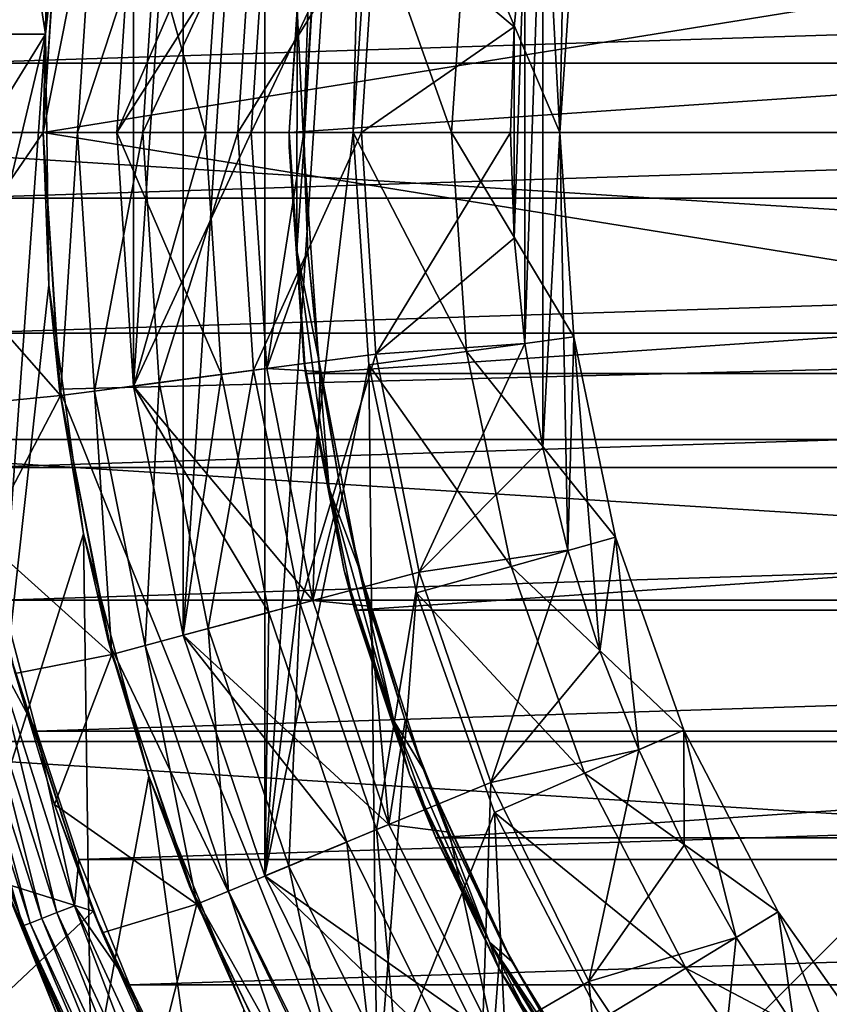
# Model space of a CAD drawing. Header units: metres. Extents: x -25 to 31, y -154 to 31.
# Tile 65 of 110: x -20.74 to -12.51, y -8.86 to 1.15. Entities that reach past the tile are written whole.
import ezdxf

# ---------------------------------------------------------------- set-up
doc = ezdxf.new("R2010")
doc.units = ezdxf.units.M
doc.layers.add('solid_FIT-WB-M-WASTE', color=7, linetype='CONTINUOUS')

msp = doc.modelspace()

# ---------------------------------------------------------------- linework, layer by layer
at = {"layer": 'solid_FIT-WB-M-WASTE'}
for points in [[(-17.104002, 9.875, 125), (-18.246613, -7.558016, 125), (-18.246613, 7.558016, 125)], [(-17.35, 0, 125), (-18.246613, -7.558016, 125), (-17.104002, 9.875, 125)], [(-17.188391, 2.362575, 125), (-17.35, 0, 125), (-17.104002, 9.875, 125)], [(-20.374016, 8.942147, 131.972137), (-20.475595, 1, 129.050003), (-21.315308, 6.381236, 131.029907)], [(-20.201845, 3.48359, 129.963791), (-20.475595, 1, 129.050003), (-20.374016, 8.942147, 131.972137)], [(-18.246613, 7.558016, 125), (-18.246613, -7.558016, 125), (-19.077028, -5.111698, 125)], [(-18.246613, 7.558016, 125), (-19.077028, -5.111698, 125), (-19.077028, 5.111698, 125)], [(-21.315308, 6.381236, 131.029907), (-20.475595, 1, 129.050003), (-22.227516, 1, 129.050003)], [(-19.077028, 5.111698, 125), (-19.077028, -5.111698, 125), (-19.581034, -2.577906, 125)], [(-19.077028, 5.111698, 125), (-19.581034, -2.577906, 125), (-19.581034, 2.577906, 125)], [(-15.25, 0, 136.5), (-15.167103, 4.245184, 136.5), (-15.421281, 3.201035, 136.5)], [(-15.107949, 2.076625, 136.5), (-15.167103, 4.245184, 136.5), (-15.25, 0, 136.5)], [(-20.201845, 3.48359, 129.963791), (-20.333029, 2.611134, 155.550003), (-20.475595, 1, 129.050003)], [(24.9, 0, -5), (-24.9, 0, -5), (-24.703638, 3.12095, -5)], [(24.9, 0, -5), (-24.703638, 3.12095, -5), (24.70364, 3.120938, -5)], [(-15.603292, -2.144719, 136.5), (-15.421281, 3.201035, 136.5), (-15.603703, 2.141728, 136.5)], [(-15.420664, -3.204005, 136.5), (-15.421281, 3.201035, 136.5), (-15.603292, -2.144719, 136.5)], [(-15.25, 0, 136.5), (-15.421281, 3.201035, 136.5), (-15.420664, -3.204005, 136.5)], [(-20.3246, 2.675932, 125), (-21.330473, 2.694604, 125), (-21.5, 0, 125)], [(-20.5, 0.000184, 125), (-20.3246, 2.675932, 125), (-21.5, 0, 125)], [(-19.978094, 2.63025, 127.504517), (-20.3246, 2.675932, 125), (-20.5, 0.000184, 125)], [(-20.150494, 0.000091, 127.504517), (-19.978094, 2.63025, 127.504517), (-20.5, 0.000184, 125)], [(-20.333029, 2.611134, 155.550003), (-20.5, 0, 155.550003), (-20.475595, 1, 129.050003)], [(-6.5, 2.257359, 155.550003), (-20.5, 0, 155.550003), (-20.333029, 2.611134, 155.550003)], [(-19.320206, 2.543634, 129.947311), (-19.978094, 2.63025, 127.504517), (-20.150494, 0.000091, 127.504517)], [(-19.486929, 0.000088, 129.947311), (-19.320206, 2.543634, 129.947311), (-20.150494, 0.000091, 127.504517)], [(-19.75, 0, 124), (-19.581041, 2.577858, 124), (-19.749998, 0, 125)], [(-18.688744, 2.460359, 123.099998), (-19.581041, 2.577858, 124), (-19.75, 0, 124)], [(-19.581041, 2.577844, 119), (-19.581043, 2.57784, 121), (-19.75, -0.000005, 121)], [(-19.75, 0.000005, 119), (-19.581041, 2.577844, 119), (-19.75, -0.000005, 121)], [(-18.227715, 2.399704, 119), (-19.581041, 2.577844, 119), (-19.75, 0.000005, 119)], [(-19.75, -0.000005, 121), (-19.581043, 2.57784, 121), (-18.85, 0.000003, 121)], [(-19.581034, 2.577906, 125), (-19.581034, -2.577906, 125), (-19.749998, 0, 125)], [(-19.581041, 2.577858, 124), (-19.581034, 2.577906, 125), (-19.749998, 0, 125)], [(-19.581043, 2.57784, 121), (-18.688745, 2.460341, 121), (-18.85, 0.000003, 121)], [(-18.361673, 2.417437, 132.286728), (-19.320206, 2.543634, 129.947311), (-19.486929, 0.000088, 129.947311)], [(-18.85, 0, 123.099998), (-18.688744, 2.460359, 123.099998), (-19.75, 0, 124)], [(-18.520126, 0.000083, 132.286728), (-18.361673, 2.417437, 132.286728), (-19.486929, 0.000088, 129.947311)], [(-18.688745, 2.460341, 121), (-18.688744, 2.460359, 123.099998), (-18.85, 0, 123.099998)], [(-18.85, 0.000003, 121), (-18.688745, 2.460341, 121), (-18.85, 0, 123.099998)], [(-17.117851, 2.25368, 134.485275), (-18.361673, 2.417437, 132.286728), (-18.520126, 0.000083, 132.286728)], [(17.832354, 2.450938, 92.5), (-18, 0, 92.5), (18, 0, 92.5)], [(17.832354, 2.450938, 92.5), (-17.832355, 2.45093, 92.5), (-18, 0, 92.5)], [(-17.832355, 2.45093, 92.5), (-17.833221, 2.444631, 112), (-18, 0, 112)], [(-17.832355, 2.45093, 92.5), (-18, 0, 112), (-18, 0, 92.5)], [(-18, 0, 112), (-17.833221, 2.444631, 112), (-17.918055, 1.252394, 112.273865)], [(-18.385, -0.000001, 119), (-18.227715, 2.399704, 119), (-19.75, 0.000005, 119)], [(-17.808384, 1.218176, 118.073357), (-18.227715, 2.399704, 119), (-18.385, -0.000001, 119)], [(-17.188387, 2.362593, 126), (-17.35, 0, 126), (-17.188391, 2.362575, 125)], [(-17.188387, 2.362593, 126), (-16.35, 0, 127), (-17.35, 0, 126)], [(-17.35, 0, 126), (-17.35, 0, 125), (-17.188391, 2.362575, 125)], [(-17.188387, 2.362593, 126), (-16.197702, 2.226418, 127), (-16.35, 0, 127)], [(-6.5, -2.257359, 155.550003), (-20.5, 0, 155.550003), (-6.5, 2.257359, 155.550003)], [(-17.26557, 0.000078, 134.485275), (-17.117851, 2.25368, 134.485275), (-18.520126, 0.000083, 132.286728)], [(-15.713379, 1.073425, 136.5), (-17.117851, 2.25368, 134.485275), (-17.26557, 0.000078, 134.485275)], [(-15.713379, 1.073425, 136.5), (-15.603703, 2.141728, 136.5), (-17.117851, 2.25368, 134.485275)], [(-16.197702, 2.226418, 133), (-15.25, 0, 134.100006), (-16.35, 0, 133)], [(-16.197702, 2.226418, 127), (-16.197702, 2.226418, 133), (-16.35, 0, 133)], [(-16.35, 0, 127), (-16.197702, 2.226418, 127), (-16.35, 0, 133)], [(-16.197702, 2.226418, 133), (-15.107949, 2.076622, 134.100006), (-15.25, 0, 134.100006)], [(-17.918055, 1.252394, 112.273865), (-17.714338, 2.196518, 112.526779), (-17.849398, -0.146618, 112.526779)], [(-17.714338, 2.196518, 112.526779), (-17.808384, 1.218176, 118.073357), (-17.85, 0, 118.073357)], [(-17.849398, -0.146618, 112.526779), (-17.714338, 2.196518, 112.526779), (-17.85, 0, 118.073357)], [(-15.713179, -1.076355, 136.5), (-15.603703, 2.141728, 136.5), (-15.713379, 1.073425, 136.5)], [(-15.603292, -2.144719, 136.5), (-15.603703, 2.141728, 136.5), (-15.713179, -1.076355, 136.5)], [(-21.4384, 0.705319, 158.550003), (21.34918, 2.07724, 158.550003), (-21.349173, 2.077332, 158.550003)], [(-21.4384, 0.705319, 158.550003), (21.438404, 0.705222, 158.550003), (21.34918, 2.07724, 158.550003)], [(-15.107949, 2.076622, 134.100006), (-15.107949, 2.076625, 136.5), (-15.25, 0, 136.5)], [(-15.107949, 2.076622, 134.100006), (-15.25, 0, 136.5), (-15.25, 0, 134.100006)], [(-17.85, 0, 118.073357), (-17.808384, 1.218176, 118.073357), (-18.385, -0.000001, 119)], [(-18, 0, 112), (-17.918055, 1.252394, 112.273865), (-17.92186, -1.196691, 112.273865)], [(-17.92186, -1.196691, 112.273865), (-17.918055, 1.252394, 112.273865), (-17.849398, -0.146618, 112.526779)], [(-15.75, -0.001468, 136.5), (-15.713379, 1.073425, 136.5), (-17.26557, 0.000078, 134.485275)], [(-15.713179, -1.076355, 136.5), (-15.713379, 1.073425, 136.5), (-15.75, -0.001468, 136.5)], [(-22.18001, -1.76342, 129.050003), (-22.227516, 1, 129.050003), (-20.475595, 1, 129.050003)], [(-21.790298, -4.49948, 129.050003), (-22.18001, -1.76342, 129.050003), (-20.475595, 1, 129.050003)], [(-21.064461, -7.16595, 129.050003), (-21.790298, -4.49948, 129.050003), (-20.475595, 1, 129.050003)], [(-21.064461, -7.16595, 129.050003), (-20.475595, 1, 129.050003), (-20.441135, -1.552401, 129.050003)], [(-20.5, 0, 155.550003), (-20.441135, -1.552401, 129.050003), (-20.475595, 1, 129.050003)], [(-21.439543, -0.669664, 158.550003), (21.438404, 0.705222, 158.550003), (-21.4384, 0.705319, 158.550003)], [(-21.439543, -0.669664, 158.550003), (21.439541, -0.66977, 158.550003), (21.438404, 0.705222, 158.550003)], [(24.703638, -3.12095, -5), (-24.9, 0, -5), (24.9, 0, -5)], [(-24.70364, -3.120938, -5), (-24.9, 0, -5), (24.703638, -3.12095, -5)], [(-20.5, 0.000184, 125), (-21.5, 0, 125), (-21.455042, -1.389619, 125)], [(-20.324648, -2.675567, 125), (-20.5, 0.000184, 125), (-21.455042, -1.389619, 125)], [(-20.150494, 0.000091, 127.504517), (-20.5, 0.000184, 125), (-20.324648, -2.675567, 125)], [(-19.978117, -2.63007, 127.504517), (-20.150494, 0.000091, 127.504517), (-20.324648, -2.675567, 125)], [(-19.486929, 0.000088, 129.947311), (-20.150494, 0.000091, 127.504517), (-19.978117, -2.63007, 127.504517)], [(-19.320229, -2.543461, 129.947311), (-19.486929, 0.000088, 129.947311), (-19.978117, -2.63007, 127.504517)], [(-19.75, 0.000005, 119), (-19.75, -0.000005, 121), (-19.581041, -2.577844, 121)], [(-19.581043, -2.57784, 119), (-19.75, 0.000005, 119), (-19.581041, -2.577844, 121)], [(-18.385, -0.000001, 119), (-19.75, 0.000005, 119), (-19.581043, -2.57784, 119)], [(-19.75, -0.000005, 121), (-18.85, 0.000003, 121), (-18.688745, -2.46034, 121)], [(-18.520126, 0.000083, 132.286728), (-19.486929, 0.000088, 129.947311), (-19.320229, -2.543461, 129.947311)], [(-18.361694, -2.417272, 132.286728), (-18.520126, 0.000083, 132.286728), (-19.320229, -2.543461, 129.947311)], [(-18.85, 0.000003, 121), (-18.85, 0, 123.099998), (-18.688744, -2.460359, 123.099998)], [(-18.688745, -2.46034, 121), (-18.85, 0.000003, 121), (-18.688744, -2.460359, 123.099998)], [(-17.26557, 0.000078, 134.485275), (-18.520126, 0.000083, 132.286728), (-18.361694, -2.417272, 132.286728)], [(-17.11787, -2.253526, 134.485275), (-17.26557, 0.000078, 134.485275), (-18.361694, -2.417272, 132.286728)], [(-17.188389, -2.362586, 125), (-18.246613, -7.558016, 125), (-17.35, 0, 125)], [(-17.999847, -0.073926, 112), (-18, 0, 112), (-17.92186, -1.196691, 112.273865)], [(-18, 0, 92.5), (-18, 0, 112), (-17.999847, -0.073926, 112)], [(-18, 0, 92.5), (-17.999847, -0.073926, 112), (-17.999393, -0.14785, 112)], [(-18, 0, 92.5), (-17.999393, -0.14785, 112), (-17.850273, -2.316841, 112)], [(-17.832354, -2.450938, 92.5), (-18, 0, 92.5), (-17.850273, -2.316841, 112)], [(-17.832354, -2.450938, 92.5), (18, 0, 92.5), (-18, 0, 92.5)], [(-17.188387, -2.362593, 126), (-17.188389, -2.362586, 125), (-17.35, 0, 125)], [(-17.188387, -2.362593, 126), (-17.35, 0, 125), (-17.35, 0, 126)], [(-17.35, 0, 126), (-16.35, 0, 127), (-16.197702, -2.226418, 127)], [(-17.188387, -2.362593, 126), (-17.35, 0, 126), (-16.197702, -2.226418, 127)], [(-15.75, -0.001468, 136.5), (-17.26557, 0.000078, 134.485275), (-17.11787, -2.253526, 134.485275)], [(-16.35, 0, 133), (-15.25, 0, 134.100006), (-15.107949, -2.076622, 134.100006)], [(-16.197702, -2.226418, 133), (-16.35, 0, 133), (-15.107949, -2.076622, 134.100006)], [(-16.35, 0, 127), (-16.35, 0, 133), (-16.197702, -2.226418, 133)], [(-16.197702, -2.226418, 127), (-16.35, 0, 127), (-16.197702, -2.226418, 133)], [(-15.25, 0, 136.5), (-15.420664, -3.204005, 136.5), (-15.166283, -4.248113, 136.5)], [(-15.107951, -2.076614, 136.5), (-15.25, 0, 136.5), (-15.166283, -4.248113, 136.5)], [(-15.25, 0, 134.100006), (-15.25, 0, 136.5), (-15.107951, -2.076614, 136.5)], [(-15.107949, -2.076622, 134.100006), (-15.25, 0, 134.100006), (-15.107951, -2.076614, 136.5)], [(-20.5, 0, 155.550003), (-20.333029, -2.611135, 155.550003), (-20.441135, -1.552401, 129.050003)], [(-6.5, -2.257359, 155.550003), (-20.333029, -2.611135, 155.550003), (-20.5, 0, 155.550003)], [(-19.75, 0, 124), (-19.749998, 0, 125), (-19.581034, -2.577906, 125)], [(-19.581041, -2.577858, 124), (-19.75, 0, 124), (-19.581034, -2.577906, 125)], [(-18.85, 0, 123.099998), (-19.75, 0, 124), (-19.581041, -2.577858, 124)], [(-19.581041, -2.577844, 121), (-19.75, -0.000005, 121), (-18.688745, -2.46034, 121)], [(-18.227715, -2.399703, 119), (-18.385, -0.000001, 119), (-19.581043, -2.57784, 119)], [(-18.688744, -2.460359, 123.099998), (-18.85, 0, 123.099998), (-19.581041, -2.577858, 124)], [(-17.85, 0, 118.073357), (-18.385, -0.000001, 119), (-18.227715, -2.399703, 119)], [(-17.808384, -1.218176, 118.073357), (-17.85, 0, 118.073357), (-18.227715, -2.399703, 119)], [(-17.999393, -0.14785, 112), (-17.999847, -0.073926, 112), (-17.92186, -1.196691, 112.273865)], [(-17.849398, -0.146618, 112.526779), (-17.85, 0, 118.073357), (-17.808384, -1.218176, 118.073357)], [(17.832355, -2.45093, 92.5), (18, 0, 92.5), (-17.832354, -2.450938, 92.5)], [(-15.713179, -1.076355, 136.5), (-15.75, -0.001468, 136.5), (-17.11787, -2.253526, 134.485275)], [(-17.850273, -2.316841, 112), (-17.999393, -0.14785, 112), (-17.92186, -1.196691, 112.273865)], [(-17.92186, -1.196691, 112.273865), (-17.849398, -0.146618, 112.526779), (-17.701456, -2.298033, 112.526779)], [(-17.701456, -2.298033, 112.526779), (-17.849398, -0.146618, 112.526779), (-17.808384, -1.218176, 118.073357)], [(-21.352598, -2.041814, 158.550003), (21.439541, -0.66977, 158.550003), (-21.439543, -0.669664, 158.550003)], [(-21.352598, -2.041814, 158.550003), (21.352587, -2.041931, 158.550003), (21.439541, -0.66977, 158.550003)], [(-15.603292, -2.144719, 136.5), (-15.713179, -1.076355, 136.5), (-17.11787, -2.253526, 134.485275)], [(-17.592476, -3.623528, 112.273865), (-17.92186, -1.196691, 112.273865), (-17.701456, -2.298033, 112.526779)], [(-17.850273, -2.316841, 112), (-17.92186, -1.196691, 112.273865), (-17.592476, -3.623528, 112.273865)], [(-17.683746, -2.430565, 118.073357), (-17.808384, -1.218176, 118.073357), (-18.227715, -2.399703, 119)], [(-17.701456, -2.298033, 112.526779), (-17.808384, -1.218176, 118.073357), (-17.683746, -2.430565, 118.073357)], [(-20.324648, -2.675567, 125), (-21.455042, -1.389619, 125), (-21.320305, -2.773926, 125)], [(-21.064461, -7.16595, 129.050003), (-20.441135, -1.552401, 129.050003), (-20.089849, -4.080187, 129.050003)], [(-20.333029, -2.611135, 155.550003), (-20.089849, -4.080187, 129.050003), (-20.441135, -1.552401, 129.050003)], [(-21.177917, -3.405625, 158.550003), (21.352587, -2.041931, 158.550003), (-21.352598, -2.041814, 158.550003)], [(-21.177917, -3.405625, 158.550003), (21.177896, -3.405756, 158.550003), (21.352587, -2.041931, 158.550003)], [(-16.197702, -2.226418, 133), (-15.107949, -2.076622, 134.100006), (-14.684454, -4.114525, 134.100006)], [(-15.107951, -2.076614, 136.5), (-15.166283, -4.248113, 136.5), (-14.840871, -5.273614, 136.5)], [(-14.684458, -4.114515, 136.5), (-15.107951, -2.076614, 136.5), (-14.840871, -5.273614, 136.5)], [(-15.107949, -2.076622, 134.100006), (-15.107951, -2.076614, 136.5), (-14.684458, -4.114515, 136.5)], [(-14.684454, -4.114525, 134.100006), (-15.107949, -2.076622, 134.100006), (-14.684458, -4.114515, 136.5)], [(-15.603292, -2.144719, 136.5), (-17.11787, -2.253526, 134.485275), (-16.677282, -4.468571, 134.485275)], [(-15.420664, -3.204005, 136.5), (-15.603292, -2.144719, 136.5), (-16.677282, -4.468571, 134.485275)], [(-6.5, -2.257359, 155.550003), (-16.460951, -12.21831, 155.550003), (-20.333029, -2.611135, 155.550003)], [(-17.11787, -2.253526, 134.485275), (-18.361694, -2.417272, 132.286728), (-17.889093, -4.793267, 132.286728)], [(-16.677282, -4.468571, 134.485275), (-17.11787, -2.253526, 134.485275), (-17.889093, -4.793267, 132.286728)], [(-17.701456, -2.298033, 112.526779), (-17.683746, -2.430565, 118.073357), (-17.47665, -3.631695, 118.073357)], [(-17.29525, -4.415524, 112.526779), (-17.701456, -2.298033, 112.526779), (-17.47665, -3.631695, 118.073357)], [(-17.592476, -3.623528, 112.273865), (-17.701456, -2.298033, 112.526779), (-17.29525, -4.415524, 112.526779)], [(-17.188387, -2.362593, 126), (-16.197702, -2.226418, 127), (-15.743662, -4.411304, 127)], [(-6.5, -2.257359, 155.550003), (-16.460951, -12.21831, 154.050003), (-16.460951, -12.21831, 155.550003)], [(-6.5, -2.257359, 154.050003), (-6.5, -6.5, 154.050003), (-16.460951, -12.21831, 154.050003)], [(-6.5, -2.257359, 154.050003), (-16.460951, -12.21831, 154.050003), (-6.5, -2.257359, 155.550003)], [(-15.743662, -4.411304, 133), (-16.197702, -2.226418, 133), (-14.684454, -4.114525, 134.100006)], [(-16.197702, -2.226418, 127), (-16.197702, -2.226418, 133), (-15.743662, -4.411304, 133)], [(-15.743662, -4.411304, 127), (-16.197702, -2.226418, 127), (-15.743662, -4.411304, 133)], [(-17.758535, -4.75842, 119), (-18.227715, -2.399703, 119), (-19.581043, -2.57784, 119)], [(-17.188389, -2.362586, 125), (-17.104002, -9.875, 125), (-18.246613, -7.558016, 125)], [(-17.683746, -2.430565, 118.073357), (-18.227715, -2.399703, 119), (-17.758535, -4.75842, 119)], [(-17.440741, -4.452031, 112), (-17.850273, -2.316841, 112), (-17.592476, -3.623528, 112.273865)], [(-17.832354, -2.450938, 92.5), (-17.850273, -2.316841, 112), (-17.440741, -4.452031, 112)], [(-17.188389, -2.362586, 125), (-16.706587, -4.681082, 125), (-17.104002, -9.875, 125)], [(-16.706589, -4.68107, 126), (-16.706587, -4.681082, 125), (-17.188389, -2.362586, 125)], [(-16.706589, -4.68107, 126), (-17.188389, -2.362586, 125), (-17.188387, -2.362593, 126)], [(-16.706589, -4.68107, 126), (-17.188387, -2.362593, 126), (-15.743662, -4.411304, 127)], [(-19.581041, -2.577844, 121), (-18.688745, -2.46034, 121), (-18.207699, -4.878748, 121)], [(-18.688744, -2.460359, 123.099998), (-19.581041, -2.577858, 124), (-19.077023, -5.111726, 124)], [(-18.361694, -2.417272, 132.286728), (-19.320229, -2.543461, 129.947311), (-18.822954, -5.043489, 129.947311)], [(-18.207693, -4.878771, 123.099998), (-18.688744, -2.460359, 123.099998), (-19.077023, -5.111726, 124)], [(-17.889093, -4.793267, 132.286728), (-18.361694, -2.417272, 132.286728), (-18.822954, -5.043489, 129.947311)], [(-18.688745, -2.46034, 121), (-18.688744, -2.460359, 123.099998), (-18.207693, -4.878771, 123.099998)], [(-18.207699, -4.878748, 121), (-18.688745, -2.46034, 121), (-18.207693, -4.878771, 123.099998)], [(17.832355, -2.45093, 92.5), (-17.832354, -2.450938, 92.5), (-17.332504, -4.856367, 92.5)], [(-17.332504, -4.856367, 92.5), (-17.832354, -2.450938, 92.5), (-17.440741, -4.452031, 112)], [(-17.47665, -3.631695, 118.073357), (-17.683746, -2.430565, 118.073357), (-17.758535, -4.75842, 119)], [(17.832355, -2.45093, 92.5), (-17.332504, -4.856367, 92.5), (17.33251, -4.856348, 92.5)], [(-19.320229, -2.543461, 129.947311), (-19.978117, -2.63007, 127.504517), (-19.463911, -5.21523, 127.504517)], [(-19.581043, -2.57784, 119), (-19.581041, -2.577844, 121), (-19.077028, -5.111703, 121)], [(-19.077028, -5.111703, 119), (-19.581043, -2.57784, 119), (-19.077028, -5.111703, 121)], [(-17.758535, -4.75842, 119), (-19.581043, -2.57784, 119), (-19.077028, -5.111703, 119)], [(-19.077028, -5.111703, 121), (-19.581041, -2.577844, 121), (-18.207699, -4.878748, 121)], [(-19.581041, -2.577858, 124), (-19.581034, -2.577906, 125), (-19.077028, -5.111698, 125)], [(-19.077023, -5.111726, 124), (-19.581041, -2.577858, 124), (-19.077028, -5.111698, 125)], [(-18.822954, -5.043489, 129.947311), (-19.320229, -2.543461, 129.947311), (-19.463911, -5.21523, 127.504517)], [(-20.324648, -2.675567, 125), (-21.320305, -2.773926, 125), (-21.096514, -4.145739, 125)], [(-19.801538, -5.305565, 125), (-20.324648, -2.675567, 125), (-21.096514, -4.145739, 125)], [(-20.333029, -2.611135, 155.550003), (-19.834927, -5.179338, 155.550003), (-20.089849, -4.080187, 129.050003)], [(-20.333029, -2.611135, 155.550003), (-16.460951, -12.21831, 155.550003), (-19.834927, -5.179338, 155.550003)], [(-19.978117, -2.63007, 127.504517), (-20.324648, -2.675567, 125), (-19.801538, -5.305565, 125)], [(-19.463911, -5.21523, 127.504517), (-19.978117, -2.63007, 127.504517), (-19.801538, -5.305565, 125)], [(-24.70364, -3.120938, -5), (24.703638, -3.12095, -5), (24.117676, -6.192561, -5)], [(-24.70364, -3.120938, -5), (24.117676, -6.192561, -5), (-24.117682, -6.192536, -5)], [(-15.166283, -4.248113, 136.5), (-15.420664, -3.204005, 136.5), (-16.677282, -4.468571, 134.485275)], [(-20.916227, -4.755409, 158.550003), (21.177896, -3.405756, 158.550003), (-21.177917, -3.405625, 158.550003)], [(-20.916227, -4.755409, 158.550003), (20.916193, -4.755556, 158.550003), (21.177896, -3.405756, 158.550003)], [(-17.188057, -4.815929, 118.073357), (-17.47665, -3.631695, 118.073357), (-17.758535, -4.75842, 119)], [(-16.936024, -5.982998, 112.273865), (-17.592476, -3.623528, 112.273865), (-17.29525, -4.415524, 112.526779)], [(-17.440741, -4.452031, 112), (-17.592476, -3.623528, 112.273865), (-16.936024, -5.982998, 112.273865)], [(-17.29525, -4.415524, 112.526779), (-17.47665, -3.631695, 118.073357), (-17.188057, -4.815929, 118.073357)], [(-20.013699, -9.721845, 129.050003), (-21.064461, -7.16595, 129.050003), (-20.089849, -4.080187, 129.050003)], [(-20.013699, -9.721845, 129.050003), (-20.089849, -4.080187, 129.050003), (-19.427242, -6.544628, 129.050003)], [(-19.834927, -5.179338, 155.550003), (-19.427242, -6.544628, 129.050003), (-20.089849, -4.080187, 129.050003)], [(-19.801538, -5.305565, 125), (-21.096514, -4.145739, 125), (-20.784294, -5.501184, 125)], [(-15.743662, -4.411304, 133), (-14.684454, -4.114525, 134.100006), (-13.987412, -6.075754, 134.100006)], [(-14.684458, -4.114515, 136.5), (-14.840871, -5.273614, 136.5), (-14.446086, -6.274796, 136.5)], [(-13.987419, -6.075741, 136.5), (-14.684458, -4.114515, 136.5), (-14.446086, -6.274796, 136.5)], [(-14.684454, -4.114525, 134.100006), (-14.684458, -4.114515, 136.5), (-13.987419, -6.075741, 136.5)], [(-13.987412, -6.075754, 134.100006), (-14.684454, -4.114525, 134.100006), (-13.987419, -6.075741, 136.5)], [(-15.166283, -4.248113, 136.5), (-16.677282, -4.468571, 134.485275), (-15.951344, -6.607158, 134.485275)], [(-14.840871, -5.273614, 136.5), (-15.166283, -4.248113, 136.5), (-15.951344, -6.607158, 134.485275)], [(-16.677282, -4.468571, 134.485275), (-17.889093, -4.793267, 132.286728), (-17.110405, -7.087249, 132.286728)], [(-16.776768, -6.522272, 112), (-17.440741, -4.452031, 112), (-16.936024, -5.982998, 112.273865)], [(-17.332504, -4.856367, 92.5), (-17.440741, -4.452031, 112), (-16.776768, -6.522272, 112)], [(-17.29525, -4.415524, 112.526779), (-17.188057, -4.815929, 118.073357), (-16.819361, -5.977591, 118.073357)], [(-16.636709, -6.468568, 112.526779), (-17.29525, -4.415524, 112.526779), (-16.819361, -5.977591, 118.073357)], [(-16.936024, -5.982998, 112.273865), (-17.29525, -4.415524, 112.526779), (-16.636709, -6.468568, 112.526779)], [(-15.951344, -6.607158, 134.485275), (-16.677282, -4.468571, 134.485275), (-17.110405, -7.087249, 132.286728)], [(-16.706589, -4.68107, 126), (-15.743662, -4.411304, 127), (-14.996351, -6.51398, 127)], [(-14.996351, -6.51398, 133), (-15.743662, -4.411304, 133), (-13.987412, -6.075754, 134.100006)], [(-15.743662, -4.411304, 127), (-15.743662, -4.411304, 133), (-14.996351, -6.51398, 133)], [(-14.996351, -6.51398, 127), (-15.743662, -4.411304, 127), (-14.996351, -6.51398, 133)], [(-16.706587, -4.681082, 125), (-15.91356, -6.91239, 125), (-17.104002, -9.875, 125)], [(-15.913577, -6.912348, 126), (-16.706587, -4.681082, 125), (-16.706589, -4.68107, 126)], [(-15.913577, -6.912348, 126), (-16.706589, -4.68107, 126), (-14.996351, -6.51398, 127)], [(-15.913577, -6.912348, 126), (-15.91356, -6.91239, 125), (-16.706587, -4.681082, 125)], [(-21.00419, -5.276907, 158.522781), (-20.568604, -6.085641, 158.550003), (-20.916227, -4.755409, 158.550003)], [(-20.568604, -6.085641, 158.550003), (20.916193, -4.755556, 158.550003), (-20.916227, -4.755409, 158.550003)], [(-20.568604, -6.085641, 158.550003), (20.568556, -6.085804, 158.550003), (20.916193, -4.755556, 158.550003)], [(-16.985535, -7.035613, 119), (-17.758535, -4.75842, 119), (-19.077028, -5.111703, 119)], [(-17.889093, -4.793267, 132.286728), (-18.822954, -5.043489, 129.947311), (-18.003616, -7.457224, 129.947311)], [(-17.110405, -7.087249, 132.286728), (-17.889093, -4.793267, 132.286728), (-18.003616, -7.457224, 129.947311)], [(-17.188057, -4.815929, 118.073357), (-17.758535, -4.75842, 119), (-16.985535, -7.035613, 119)], [(-19.077028, -5.111703, 121), (-18.207699, -4.878748, 121), (-17.415125, -7.213592, 121)], [(-18.207693, -4.878771, 123.099998), (-19.077023, -5.111726, 124), (-18.246637, -7.557957, 124)], [(-17.415115, -7.213615, 123.099998), (-18.207693, -4.878771, 123.099998), (-18.246637, -7.557957, 124)], [(-18.207699, -4.878748, 121), (-18.207693, -4.878771, 123.099998), (-17.415115, -7.213615, 123.099998)], [(-17.415125, -7.213592, 121), (-18.207699, -4.878748, 121), (-17.415115, -7.213615, 123.099998)], [(17.33251, -4.856348, 92.5), (-17.332504, -4.856367, 92.5), (-16.509794, -7.171241, 92.5)], [(-16.509794, -7.171241, 92.5), (-17.332504, -4.856367, 92.5), (-16.776768, -6.522272, 112)], [(-16.819361, -5.977591, 118.073357), (-17.188057, -4.815929, 118.073357), (-16.985535, -7.035613, 119)], [(17.33251, -4.856348, 92.5), (-16.509794, -7.171241, 92.5), (16.509806, -7.171213, 92.5)], [(-18.822954, -5.043489, 129.947311), (-19.463911, -5.21523, 127.504517), (-18.616673, -7.711155, 127.504517)], [(-18.003616, -7.457224, 129.947311), (-18.822954, -5.043489, 129.947311), (-18.616673, -7.711155, 127.504517)], [(-19.834927, -5.179338, 155.550003), (-19.013884, -7.663036, 155.550003), (-19.427242, -6.544628, 129.050003)], [(-19.834927, -5.179338, 155.550003), (-16.460951, -12.21831, 155.550003), (-19.013884, -7.663036, 155.550003)], [(-19.077023, -5.111726, 124), (-19.077028, -5.111698, 125), (-18.246613, -7.558016, 125)], [(-18.246647, -7.557931, 121), (-19.077028, -5.111703, 121), (-17.415125, -7.213592, 121)], [(-19.077028, -5.111703, 119), (-19.077028, -5.111703, 121), (-18.246647, -7.557931, 121)], [(-18.246643, -7.557938, 119), (-19.077028, -5.111703, 119), (-18.246647, -7.557931, 121)], [(-16.985535, -7.035613, 119), (-19.077028, -5.111703, 119), (-18.246643, -7.557938, 119)], [(-18.246637, -7.557957, 124), (-19.077023, -5.111726, 124), (-18.246613, -7.558016, 125)], [(-21.191511, -5.323968, 158.442795), (-20.359995, -7.930706, 158.44278), (-21.00419, -5.276907, 158.522781)], [(-21.00419, -5.276907, 158.522781), (-20.180027, -7.860604, 158.522781), (-20.568604, -6.085641, 158.550003)], [(-20.359995, -7.930706, 158.44278), (-20.180027, -7.860604, 158.522781), (-21.00419, -5.276907, 158.522781)], [(-19.463911, -5.21523, 127.504517), (-19.801538, -5.305565, 125), (-18.939617, -7.844797, 125)], [(-18.616673, -7.711155, 127.504517), (-19.463911, -5.21523, 127.504517), (-18.939617, -7.844797, 125)], [(-14.446086, -6.274796, 136.5), (-14.840871, -5.273614, 136.5), (-15.951344, -6.607158, 134.485275)], [(-22.844648, -7.024287), (-19.990202, -7.914656), (-20.824543, -5.346811)], [(-21.553141, -5.414821, 157.95639), (-20.707422, -8.066038, 157.956375), (-21.475687, -5.395362, 158.149582)], [(-21.475687, -5.395362, 158.149582), (-20.633015, -8.037054, 158.149567), (-21.352337, -5.364373, 158.315491)], [(-20.707422, -8.066038, 157.956375), (-20.633015, -8.037054, 158.149567), (-21.475687, -5.395362, 158.149582)], [(-21.352337, -5.364373, 158.315491), (-20.514507, -7.990892, 158.315475), (-21.191511, -5.323968, 158.442795)], [(-20.633015, -8.037054, 158.149567), (-20.514507, -7.990892, 158.315475), (-21.352337, -5.364373, 158.315491)], [(-20.514507, -7.990892, 158.315475), (-20.359995, -7.930706, 158.44278), (-21.191511, -5.323968, 158.442795)], [(-20.824543, -5.346811), (-19.990202, -7.914656), (-20.784294, -5.501184, 125)], [(-19.801538, -5.305565, 125), (-20.784294, -5.501184, 125), (-20.385372, -6.83276, 125)], [(-18.939617, -7.844797, 125), (-19.801538, -5.305565, 125), (-20.385372, -6.83276, 125)], [(-20.889515, -7.660983, 157.75), (-20.707422, -8.066038, 157.956375), (-21.553141, -5.414821, 157.95639)], [(-19.990202, -7.914656), (-20.385372, -6.83276, 125), (-20.784294, -5.501184, 125)], [(-16.372248, -7.1114, 118.073357), (-16.819361, -5.977591, 118.073357), (-16.985535, -7.035613, 119)], [(-15.964707, -8.231237, 112.273865), (-16.936024, -5.982998, 112.273865), (-16.636709, -6.468568, 112.526779)], [(-16.776768, -6.522272, 112), (-16.936024, -5.982998, 112.273865), (-15.964707, -8.231237, 112.273865)], [(-16.636709, -6.468568, 112.526779), (-16.819361, -5.977591, 118.073357), (-16.372248, -7.1114, 118.073357)], [(-20.136444, -7.390946, 158.550003), (20.568556, -6.085804, 158.550003), (-20.568604, -6.085641, 158.550003)], [(-20.180027, -7.860604, 158.522781), (-20.136444, -7.390946, 158.550003), (-20.568604, -6.085641, 158.550003)], [(-20.136444, -7.390946, 158.550003), (20.136379, -7.391125, 158.550003), (20.568556, -6.085804, 158.550003)], [(-14.996351, -6.51398, 133), (-13.987412, -6.075754, 134.100006), (-13.029817, -7.923785, 134.100006)], [(-13.987419, -6.075741, 136.5), (-14.446086, -6.274796, 136.5), (-13.984103, -7.246194, 136.5)], [(-13.987419, -6.075741, 136.5), (-13.984103, -7.246194, 136.5), (-13.457316, -8.1831, 136.5)], [(-13.029833, -7.923763, 136.5), (-13.987419, -6.075741, 136.5), (-13.457316, -8.1831, 136.5)], [(-13.987412, -6.075754, 134.100006), (-13.987419, -6.075741, 136.5), (-13.029833, -7.923763, 136.5)], [(-13.029817, -7.923785, 134.100006), (-13.987412, -6.075754, 134.100006), (-13.029833, -7.923763, 136.5)], [(-24.117682, -6.192536, -5), (24.117676, -6.192561, -5), (23.151329, -9.166557, -5)], [(-24.117682, -6.192536, -5), (23.151329, -9.166557, -5), (-23.151342, -9.166528, -5)], [(-14.446086, -6.274796, 136.5), (-15.951344, -6.607158, 134.485275), (-14.952474, -8.632695, 134.485275)], [(-13.984103, -7.246194, 136.5), (-14.446086, -6.274796, 136.5), (-14.952474, -8.632695, 134.485275)], [(-16.636709, -6.468568, 112.526779), (-16.372248, -7.1114, 118.073357), (-15.848751, -8.212161, 118.073357)], [(-15.735538, -8.427061, 112.526779), (-16.636709, -6.468568, 112.526779), (-15.848751, -8.212161, 118.073357)], [(-15.964707, -8.231237, 112.273865), (-16.636709, -6.468568, 112.526779), (-15.735538, -8.427061, 112.526779)], [(-4, -8.24264, 154.050003), (-16.460951, -12.21831, 154.050003), (-6.5, -6.5, 154.050003)], [(-18.654156, -12.12786, 129.050003), (-20.013699, -9.721845, 129.050003), (-19.427242, -6.544628, 129.050003)], [(-18.654156, -12.12786, 129.050003), (-19.427242, -6.544628, 129.050003), (-18.463337, -8.908154, 129.050003)], [(-19.013884, -7.663036, 155.550003), (-18.463337, -8.908154, 129.050003), (-19.427242, -6.544628, 129.050003)], [(-15.868045, -8.497361, 112), (-16.776768, -6.522272, 112), (-15.964707, -8.231237, 112.273865)], [(-16.509794, -7.171241, 92.5), (-16.776768, -6.522272, 112), (-15.868045, -8.497361, 112)], [(-15.913577, -6.912348, 126), (-14.996351, -6.51398, 127), (-13.969691, -8.495306, 127)], [(-13.969691, -8.495306, 133), (-14.996351, -6.51398, 133), (-13.029817, -7.923785, 134.100006)], [(-14.996351, -6.51398, 127), (-14.996351, -6.51398, 133), (-13.969691, -8.495306, 133)], [(-13.969691, -8.495306, 127), (-14.996351, -6.51398, 127), (-13.969691, -8.495306, 133)], [(-15.951344, -6.607158, 134.485275), (-17.110405, -7.087249, 132.286728), (-16.038954, -9.259967, 132.286728)], [(-14.952474, -8.632695, 134.485275), (-15.951344, -6.607158, 134.485275), (-16.038954, -9.259967, 132.286728)], [(-19.990202, -7.914656), (-19.900995, -8.136353, 125), (-20.385372, -6.83276, 125)], [(-18.939617, -7.844797, 125), (-20.385372, -6.83276, 125), (-19.900995, -8.136353, 125)], [(-15.91356, -6.91239, 125), (-15.66874, -12.023023, 125), (-17.104002, -9.875, 125)], [(-14.824093, -9.01492, 126), (-15.91356, -6.91239, 125), (-15.913577, -6.912348, 126)], [(-14.824093, -9.01492, 126), (-15.913577, -6.912348, 126), (-13.969691, -8.495306, 127)], [(-15.91356, -6.91239, 125), (-14.824064, -9.014962, 125), (-15.66874, -12.023023, 125)], [(-14.824093, -9.01492, 126), (-14.824064, -9.014962, 125), (-15.91356, -6.91239, 125)], [(-22.844648, -7.024287), (-21.855368, -9.672218), (-19.990202, -7.914656)], [(-15.921885, -9.192484, 119), (-16.985535, -7.035613, 119), (-18.246643, -7.557938, 119)], [(-17.110405, -7.087249, 132.286728), (-18.003616, -7.457224, 129.947311), (-16.876234, -9.743363, 129.947311)], [(-16.038954, -9.259967, 132.286728), (-17.110405, -7.087249, 132.286728), (-16.876234, -9.743363, 129.947311)], [(-16.372248, -7.1114, 118.073357), (-16.985535, -7.035613, 119), (-15.921885, -9.192484, 119)], [(-20.889515, -7.660983, 157.75), (-21.064461, -7.16595, 129.050003), (-20.013699, -9.721845, 129.050003)], [(16.509806, -7.171213, 92.5), (-16.509794, -7.171241, 92.5), (-15.379506, -9.352577, 92.5)], [(-15.379506, -9.352577, 92.5), (-16.509794, -7.171241, 92.5), (-15.868045, -8.497361, 112)], [(-15.848751, -8.212161, 118.073357), (-16.372248, -7.1114, 118.073357), (-15.921885, -9.192484, 119)], [(16.509806, -7.171213, 92.5), (-15.379506, -9.352577, 92.5), (15.379521, -9.352552, 92.5)], [(-18.246647, -7.557931, 121), (-17.415125, -7.213592, 121), (-16.324606, -9.424947, 121)], [(-17.415115, -7.213615, 123.099998), (-18.246637, -7.557957, 124), (-17.103996, -9.87501, 124)], [(-17.415125, -7.213592, 121), (-17.415115, -7.213615, 123.099998), (-16.324602, -9.424961, 123.099998)], [(-16.324606, -9.424947, 121), (-17.415125, -7.213592, 121), (-16.324602, -9.424961, 123.099998)], [(-16.324602, -9.424961, 123.099998), (-17.415115, -7.213615, 123.099998), (-17.103996, -9.87501, 124)], [(-13.457316, -8.1831, 136.5), (-13.984103, -7.246194, 136.5), (-14.952474, -8.632695, 134.485275)], [(-20.180027, -7.860604, 158.522781), (-19.621578, -8.6658, 158.550003), (-20.136444, -7.390946, 158.550003)], [(-19.621578, -8.6658, 158.550003), (20.136379, -7.391125, 158.550003), (-20.136444, -7.390946, 158.550003)], [(-19.621578, -8.6658, 158.550003), (19.621494, -8.665994, 158.550003), (20.136379, -7.391125, 158.550003)], [(-18.003616, -7.457224, 129.947311), (-18.616673, -7.711155, 127.504517), (-17.450901, -10.075143, 127.504517)], [(-16.876234, -9.743363, 129.947311), (-18.003616, -7.457224, 129.947311), (-17.450901, -10.075143, 127.504517)], [(-17.104006, -9.87499, 121), (-18.246647, -7.557931, 121), (-16.324606, -9.424947, 121)], [(-18.246643, -7.557938, 119), (-18.246647, -7.557931, 121), (-17.104006, -9.87499, 121)], [(-17.103998, -9.875003, 119), (-18.246643, -7.557938, 119), (-17.104006, -9.87499, 121)], [(-15.921885, -9.192484, 119), (-18.246643, -7.557938, 119), (-17.103998, -9.875003, 119)], [(-18.246637, -7.557957, 124), (-18.246613, -7.558016, 125), (-17.104002, -9.875, 125)], [(-17.103996, -9.87501, 124), (-18.246637, -7.557957, 124), (-17.104002, -9.875, 125)], [(-20.889515, -7.660983, 157.75), (-20.013699, -9.721845, 129.050003), (-20.356091, -8.982879, 157.75)], [(-20.889515, -7.660983, 157.75), (-20.356091, -8.982879, 157.75), (-20.707422, -8.066038, 157.956375)], [(-19.013884, -7.663036, 155.550003), (-17.88316, -10.02211, 155.550003), (-18.463337, -8.908154, 129.050003)], [(-19.013884, -7.663036, 155.550003), (-16.460951, -12.21831, 155.550003), (-17.88316, -10.02211, 155.550003)], [(-18.616673, -7.711155, 127.504517), (-18.939617, -7.844797, 125), (-17.753633, -10.249802, 125)], [(-17.450901, -10.075143, 127.504517), (-18.616673, -7.711155, 127.504517), (-17.753633, -10.249802, 125)], [(-20.359995, -7.930706, 158.44278), (-19.209211, -10.413087, 158.442764), (-20.180027, -7.860604, 158.522781)], [(-20.180027, -7.860604, 158.522781), (-19.039417, -10.321043, 158.522766), (-19.621578, -8.6658, 158.550003)], [(-19.209211, -10.413087, 158.442764), (-19.039417, -10.321043, 158.522766), (-20.180027, -7.860604, 158.522781)], [(-18.939617, -7.844797, 125), (-19.900995, -8.136353, 125), (-19.333364, -9.405907, 125)], [(-17.753633, -10.249802, 125), (-18.939617, -7.844797, 125), (-19.333364, -9.405907, 125)], [(-21.855368, -9.672218), (-18.840601, -10.357687), (-19.990202, -7.914656)], [(-20.633015, -8.037054, 158.149567), (-19.466793, -10.552718, 158.149551), (-20.514507, -7.990892, 158.315475)], [(-20.514507, -7.990892, 158.315475), (-19.354988, -10.49211, 158.315475), (-20.359995, -7.930706, 158.44278)], [(-19.466793, -10.552718, 158.149551), (-19.354988, -10.49211, 158.315475), (-20.514507, -7.990892, 158.315475)], [(-19.354988, -10.49211, 158.315475), (-19.209211, -10.413087, 158.442764), (-20.359995, -7.930706, 158.44278)], [(-19.990202, -7.914656), (-18.840601, -10.357687), (-19.900995, -8.136353, 125)], [(-13.969691, -8.495306, 133), (-13.029817, -7.923785, 134.100006), (-11.829506, -9.624203, 134.100006)], [(-13.029833, -7.923763, 136.5), (-13.457316, -8.1831, 136.5), (-12.86817, -9.081448, 136.5)], [(-13.029833, -7.923763, 136.5), (-12.86817, -9.081448, 136.5), (-12.218604, -9.93822, 136.5)], [(-11.829524, -9.624183, 136.5), (-13.029833, -7.923763, 136.5), (-12.218604, -9.93822, 136.5)], [(-13.029817, -7.923785, 134.100006), (-13.029833, -7.923763, 136.5), (-11.829524, -9.624183, 136.5)], [(-11.829506, -9.624203, 134.100006), (-13.029817, -7.923785, 134.100006), (-11.829524, -9.624183, 136.5)], [(-20.707422, -8.066038, 157.956375), (-19.536993, -10.590773, 157.95636), (-20.633015, -8.037054, 158.149567)], [(-19.739115, -10.267904, 157.75), (-19.536993, -10.590773, 157.95636), (-20.707422, -8.066038, 157.956375)], [(-20.356091, -8.982879, 157.75), (-19.739115, -10.267904, 157.75), (-20.707422, -8.066038, 157.956375)], [(-19.536993, -10.590773, 157.95636), (-19.466793, -10.552718, 158.149551), (-20.633015, -8.037054, 158.149567)], [(-18.840601, -10.357687), (-19.333364, -9.405907, 125), (-19.900995, -8.136353, 125)], [(-13.457316, -8.1831, 136.5), (-14.952474, -8.632695, 134.485275), (-13.697764, -10.510526, 134.485275)], [(-12.86817, -9.081448, 136.5), (-13.457316, -8.1831, 136.5), (-13.697764, -10.510526, 134.485275)], [(-4, -8.24264, 154.050003), (-12.21831, -16.460951, 154.050003), (-16.460951, -12.21831, 154.050003)], [(-15.964707, -8.231237, 112.273865), (-15.735538, -8.427061, 112.526779), (-14.605252, -10.262023, 112.526779)], [(-15.964707, -8.231237, 112.273865), (-14.605252, -10.262023, 112.526779), (-14.658031, -10.299355, 112.404251)], [(-15.964707, -8.231237, 112.273865), (-14.658031, -10.299355, 112.404251), (-14.696587, -10.326447, 112.273865)], [(-15.868045, -8.497361, 112), (-15.964707, -8.231237, 112.273865), (-14.696587, -10.326447, 112.273865)], [(-15.251385, -9.274576, 118.073357), (-15.848751, -8.212161, 118.073357), (-15.921885, -9.192484, 119)], [(-15.735538, -8.427061, 112.526779), (-15.848751, -8.212161, 118.073357), (-15.251385, -9.274576, 118.073357)], [(-15.868045, -8.497361, 112), (-14.72001, -10.342901, 112.138268), (-14.727826, -10.348485, 112)], [(-15.379506, -9.352577, 92.5), (-15.868045, -8.497361, 112), (-14.727826, -10.348485, 112)], [(-15.868045, -8.497361, 112), (-14.696587, -10.326447, 112.273865), (-14.72001, -10.342901, 112.138268)], [(-14.605252, -10.262023, 112.526779), (-15.735538, -8.427061, 112.526779), (-15.251385, -9.274576, 118.073357)], [(-14.824093, -9.01492, 126), (-13.969691, -8.495306, 127), (-12.682791, -10.318398, 127)], [(-12.682791, -10.318398, 133), (-13.969691, -8.495306, 133), (-11.829506, -9.624203, 134.100006)], [(-13.969691, -8.495306, 127), (-13.969691, -8.495306, 133), (-12.682791, -10.318398, 133)], [(-12.682791, -10.318398, 127), (-13.969691, -8.495306, 127), (-12.682791, -10.318398, 133)], [(-19.026093, -9.905064, 158.550003), (19.621494, -8.665994, 158.550003), (-19.621578, -8.6658, 158.550003)], [(-19.039417, -10.321043, 158.522766), (-19.026093, -9.905064, 158.550003), (-19.621578, -8.6658, 158.550003)], [(-19.026093, -9.905064, 158.550003), (19.025988, -9.905267, 158.550003), (19.621494, -8.665994, 158.550003)], [(-14.952474, -8.632695, 134.485275), (-16.038954, -9.259967, 132.286728), (-14.693075, -11.274244, 132.286728)], [(-13.697764, -10.510526, 134.485275), (-14.952474, -8.632695, 134.485275), (-14.693075, -11.274244, 132.286728)]]:
    msp.add_3dface(points, dxfattribs=at)

doc.saveas('drawing.dxf')
